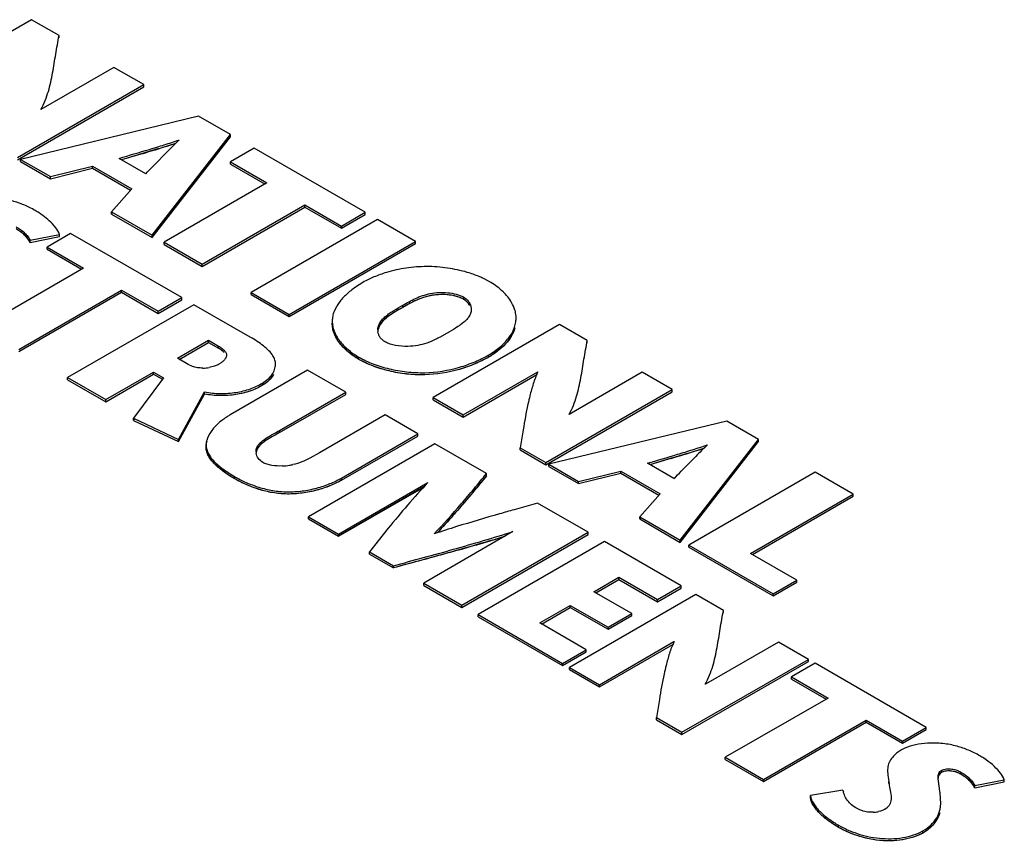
# Model space of a CAD drawing. Header units: inches. Extents: x 0 to 34, y 0 to 22.
# Tile 122 of 124: x 26.307 to 27.15, y 17.113 to 17.817. Entities that reach past the tile are written whole.
import ezdxf

# ---------------------------------------------------------------- set-up
doc = ezdxf.new("R2010")
doc.units = ezdxf.units.IN
doc.header["$LTSCALE"] = 1.87
doc.header["$MEASUREMENT"] = 0
doc.layers.get('0').update_dxf_attribs({"linetype": 'CONTINUOUS'})

msp = doc.modelspace()

# ---------------------------------------------------------------- linework, layer by layer
at = {"color": 7, "linetype": 'CONTINUOUS'}
for p, q in [((26.31671, 17.81696), (26.20837, 17.7544)), ((26.34038, 17.80329), (26.31671, 17.81696)), ((26.34038, 17.80146), (26.34038, 17.80329)), ((26.38744, 17.77612), (26.32488, 17.74)), ((26.41313, 17.76129), (26.38744, 17.77612)), ((26.30479, 17.69873), (26.41313, 17.76129)), ((26.41313, 17.75945), (26.41313, 17.76129)), ((26.30479, 17.6969), (26.41313, 17.75945)), ((26.45987, 17.7343), (26.30742, 17.69721)), ((26.48725, 17.71849), (26.45987, 17.7343)), ((26.42008, 17.63217), (26.48725, 17.71849)), ((26.42008, 17.63033), (26.48725, 17.71666)), ((26.48725, 17.71666), (26.48725, 17.71849)), ((26.42605, 17.70646), (26.40915, 17.70139)), ((26.43329, 17.70402), (26.42091, 17.69138)), ((26.50753, 17.70678), (26.48725, 17.69507)), ((26.6027, 17.65184), (26.50753, 17.70678)), ((26.30742, 17.69538), (26.30742, 17.69721)), ((26.30742, 17.69721), (26.33294, 17.68248)), ((26.30742, 17.69538), (26.33294, 17.68064)), ((26.41467, 17.68498), (26.39193, 17.69811)), ((26.48725, 17.69323), (26.48725, 17.69507)), ((26.48725, 17.69507), (26.51851, 17.67702)), ((26.33294, 17.68248), (26.36918, 17.69141)), ((26.33294, 17.68064), (26.36918, 17.68957)), ((26.36918, 17.68957), (26.36918, 17.69141)), ((26.36918, 17.69141), (26.40276, 17.67202)), ((26.36918, 17.68957), (26.40169, 17.6708)), ((26.48725, 17.69323), (26.51692, 17.6761)), ((26.33294, 17.68064), (26.33294, 17.68248)), ((26.51851, 17.67702), (26.43045, 17.62618)), ((26.40276, 17.67202), (26.38541, 17.65218)), ((26.38541, 17.65035), (26.38541, 17.65218)), ((26.38541, 17.65218), (26.42008, 17.63217)), ((26.46309, 17.60733), (26.55115, 17.65817)), ((26.46309, 17.60549), (26.55115, 17.65634)), ((26.55115, 17.65634), (26.55115, 17.65817)), ((26.55115, 17.65817), (26.58241, 17.64012)), ((26.55115, 17.65634), (26.58241, 17.63829)), ((26.58241, 17.64012), (26.6027, 17.65184)), ((26.6027, 17.65), (26.6027, 17.65184)), ((26.38541, 17.65035), (26.42008, 17.63033)), ((26.61323, 17.64576), (26.50489, 17.5832)), ((26.58241, 17.63829), (26.6027, 17.65)), ((26.64588, 17.6269), (26.61323, 17.64576)), ((26.33663, 17.63986), (26.33456, 17.64218)), ((26.58241, 17.63829), (26.58241, 17.64012)), ((26.31551, 17.62791), (26.3409, 17.63291)), ((26.31551, 17.62607), (26.3409, 17.63108)), ((26.31551, 17.62607), (26.31551, 17.62791)), ((26.35033, 17.63371), (26.33008, 17.62202)), ((26.3409, 17.63108), (26.3409, 17.63291)), ((26.44551, 17.57876), (26.35033, 17.63371)), ((26.42008, 17.63033), (26.42008, 17.63217)), ((26.53754, 17.56434), (26.64588, 17.6269)), ((26.64588, 17.62506), (26.64588, 17.6269)), ((26.33008, 17.62018), (26.33008, 17.62202)), ((26.33008, 17.62202), (26.36133, 17.60397)), ((26.33008, 17.62018), (26.35973, 17.60306)), ((26.43045, 17.62434), (26.43045, 17.62618)), ((26.43045, 17.62618), (26.46309, 17.60733)), ((26.43045, 17.62434), (26.46309, 17.60549)), ((26.53754, 17.56251), (26.64588, 17.62506)), ((26.36133, 17.60397), (26.27325, 17.55312)), ((26.46309, 17.60549), (26.46309, 17.60733)), ((26.70947, 17.59231), (26.70344, 17.59543)), ((26.30592, 17.53426), (26.394, 17.58511)), ((26.394, 17.58327), (26.394, 17.58511)), ((26.394, 17.58511), (26.42526, 17.56706)), ((26.60086, 17.59178), (26.59434, 17.58763)), ((26.30592, 17.53242), (26.394, 17.58327)), ((26.394, 17.58327), (26.42526, 17.56522)), ((26.42526, 17.56706), (26.44551, 17.57876)), ((26.42526, 17.56522), (26.44551, 17.57692)), ((26.44551, 17.57692), (26.44551, 17.57876)), ((26.50489, 17.58136), (26.50489, 17.5832)), ((26.50489, 17.5832), (26.53754, 17.56434)), ((26.50489, 17.58136), (26.53754, 17.56251)), ((26.68688, 17.57743), (26.68456, 17.57858)), ((26.68688, 17.57743), (26.68688, 17.57927)), ((26.68886, 17.5761), (26.68688, 17.57743)), ((26.45603, 17.57268), (26.3477, 17.51014)), ((26.50431, 17.54481), (26.45603, 17.57268)), ((26.63489, 17.57029), (26.63489, 17.57213)), ((26.42526, 17.56522), (26.42526, 17.56706)), ((26.53754, 17.56251), (26.53754, 17.56434)), ((26.73206, 17.55943), (26.73206, 17.56127)), ((26.57449, 17.55859), (26.57449, 17.55675)), ((26.76937, 17.5556), (26.66103, 17.49304)), ((26.68725, 17.55763), (26.68452, 17.5555)), ((26.79304, 17.54193), (26.76937, 17.5556)), ((26.4418, 17.52676), (26.46843, 17.54213)), ((26.46843, 17.5403), (26.46843, 17.54213)), ((26.46843, 17.54213), (26.47711, 17.53712)), ((26.6745, 17.54926), (26.66693, 17.54496)), ((26.79304, 17.5401), (26.79304, 17.54193)), ((26.44339, 17.52584), (26.46843, 17.5403)), ((26.46843, 17.5403), (26.47711, 17.53529)), ((26.47711, 17.53529), (26.47711, 17.53712)), ((26.47894, 17.53414), (26.47711, 17.53529)), ((26.48184, 17.53179), (26.47894, 17.53414)), ((26.45109, 17.52139), (26.4418, 17.52676)), ((26.59743, 17.52579), (26.59743, 17.52762)), ((26.70856, 17.52775), (26.70856, 17.52959)), ((26.45475, 17.51971), (26.45109, 17.52139)), ((26.47356, 17.51991), (26.46893, 17.51881)), ((26.47934, 17.52284), (26.47739, 17.52157)), ((26.52589, 17.51972), (26.52589, 17.52155)), ((26.3477, 17.5083), (26.3477, 17.51014)), ((26.3477, 17.51014), (26.38035, 17.49128)), ((26.3477, 17.5083), (26.38035, 17.48944)), ((26.38035, 17.49128), (26.42137, 17.51496)), ((26.38035, 17.48944), (26.42137, 17.51312)), ((26.42989, 17.51004), (26.40419, 17.47537)), ((26.42137, 17.51312), (26.42137, 17.51496)), ((26.42137, 17.51496), (26.42989, 17.51004)), ((26.42137, 17.51312), (26.42893, 17.50876)), ((26.55337, 17.51648), (26.48713, 17.47824)), ((26.58602, 17.49763), (26.55337, 17.51648)), ((26.68673, 17.47821), (26.75063, 17.5151)), ((26.68673, 17.47637), (26.74975, 17.51276)), ((26.84011, 17.51476), (26.77755, 17.47864)), ((26.86579, 17.49993), (26.84011, 17.51476)), ((26.51468, 17.50357), (26.51468, 17.50541)), ((26.75745, 17.43737), (26.86579, 17.49993)), ((26.86579, 17.49809), (26.86579, 17.49993)), ((26.38035, 17.48944), (26.38035, 17.49128)), ((26.44273, 17.45724), (26.46518, 17.49789)), ((26.44273, 17.4554), (26.46518, 17.49605)), ((26.46518, 17.49605), (26.46518, 17.49789)), ((26.52938, 17.46492), (26.58602, 17.49763)), ((26.52938, 17.46309), (26.58602, 17.49579)), ((26.58602, 17.49579), (26.58602, 17.49763)), ((26.66103, 17.49121), (26.66103, 17.49304)), ((26.66103, 17.49304), (26.68673, 17.47821)), ((26.66103, 17.49121), (26.68673, 17.47637)), ((26.75745, 17.43554), (26.86579, 17.49809)), ((26.40419, 17.47354), (26.40419, 17.47537)), ((26.40419, 17.47537), (26.44273, 17.45724)), ((26.61977, 17.47814), (26.56361, 17.44571)), ((26.64793, 17.46189), (26.61977, 17.47814)), ((26.68673, 17.47637), (26.68673, 17.47821)), ((26.40419, 17.47354), (26.44273, 17.4554)), ((26.91253, 17.47294), (26.76008, 17.43585)), ((26.93992, 17.45713), (26.91253, 17.47294)), ((26.52938, 17.46309), (26.52938, 17.46492)), ((26.58247, 17.42409), (26.64793, 17.46189)), ((26.58247, 17.42225), (26.64793, 17.46005)), ((26.64793, 17.46005), (26.64793, 17.46189)), ((26.73813, 17.46551), (26.73562, 17.44997)), ((26.44273, 17.4554), (26.44273, 17.45724)), ((26.46644, 17.45245), (26.46644, 17.45062)), ((26.66247, 17.45349), (26.55414, 17.39094)), ((26.70674, 17.42793), (26.66247, 17.45349)), ((26.73562, 17.44814), (26.73562, 17.44997)), ((26.73562, 17.44997), (26.75745, 17.43737)), ((26.87274, 17.37081), (26.93992, 17.45713)), ((26.87274, 17.36897), (26.93992, 17.45529)), ((26.93992, 17.45529), (26.93992, 17.45713)), ((26.56361, 17.44571), (26.55522, 17.44103)), ((26.73562, 17.44814), (26.75745, 17.43554)), ((26.87871, 17.4451), (26.86181, 17.44003)), ((26.88595, 17.44265), (26.87357, 17.43001)), ((26.75745, 17.43554), (26.75745, 17.43737)), ((26.76008, 17.43402), (26.76008, 17.43585)), ((26.76008, 17.43585), (26.7856, 17.42112)), ((26.76008, 17.43402), (26.7856, 17.41928)), ((26.86734, 17.42361), (26.84458, 17.43675)), ((26.491, 17.42342), (26.491, 17.42525)), ((26.58247, 17.42225), (26.58247, 17.42409)), ((26.70674, 17.42609), (26.70188, 17.42016)), ((26.70674, 17.42609), (26.70674, 17.42793)), ((26.7856, 17.42112), (26.82184, 17.43005)), ((26.7856, 17.41928), (26.82184, 17.42821)), ((26.82184, 17.42821), (26.82184, 17.43005)), ((26.82184, 17.43005), (26.85542, 17.41066)), ((26.82184, 17.42821), (26.85435, 17.40944)), ((26.98836, 17.42916), (26.88002, 17.3666)), ((27.021, 17.41031), (26.98836, 17.42916)), ((26.57983, 17.3761), (26.65641, 17.42027)), ((26.57983, 17.37427), (26.65288, 17.41639)), ((26.7856, 17.41928), (26.7856, 17.42112)), ((26.85542, 17.41066), (26.83807, 17.39082)), ((26.93294, 17.35947), (27.021, 17.41031)), ((26.93453, 17.35855), (27.021, 17.40847)), ((27.021, 17.40847), (27.021, 17.41031)), ((26.74039, 17.39978), (26.73031, 17.39693)), ((26.75054, 17.40264), (26.74039, 17.39978)), ((26.79387, 17.37762), (26.75054, 17.40264)), ((26.55414, 17.3891), (26.55414, 17.39094)), ((26.55414, 17.39094), (26.57983, 17.3761)), ((26.83807, 17.38899), (26.83807, 17.39082)), ((26.83807, 17.39082), (26.87274, 17.37081)), ((26.55414, 17.3891), (26.57983, 17.37427)), ((26.83807, 17.38899), (26.87274, 17.36897)), ((26.57983, 17.37427), (26.57983, 17.3761)), ((26.62249, 17.38106), (26.6063, 17.36082)), ((26.72936, 17.37815), (26.65287, 17.33393)), ((26.68554, 17.31507), (26.79387, 17.37762)), ((26.68554, 17.31323), (26.79387, 17.37578)), ((26.79387, 17.37578), (26.79387, 17.37762)), ((26.8078, 17.36958), (26.69947, 17.30703)), ((26.87357, 17.3316), (26.8078, 17.36958)), ((26.87274, 17.36897), (26.87274, 17.37081)), ((26.88002, 17.36477), (26.88002, 17.3666)), ((26.88002, 17.3666), (26.95228, 17.32488)), ((26.88002, 17.36477), (26.95228, 17.32304)), ((26.6063, 17.35898), (26.6063, 17.36082)), ((26.6063, 17.36082), (26.62688, 17.34894)), ((26.6063, 17.35898), (26.62688, 17.3471)), ((26.97256, 17.33659), (26.93294, 17.35947)), ((26.62688, 17.3471), (26.62688, 17.34894)), ((26.65287, 17.3321), (26.65287, 17.33393)), ((26.65287, 17.33393), (26.68554, 17.31507)), ((26.65287, 17.3321), (26.68554, 17.31323)), ((26.79882, 17.3267), (26.82019, 17.33903)), ((26.80041, 17.32578), (26.82019, 17.3372)), ((26.82019, 17.3372), (26.82019, 17.33903)), ((26.82019, 17.33903), (26.85332, 17.3199)), ((26.82019, 17.3372), (26.85332, 17.31807)), ((26.85332, 17.3199), (26.87357, 17.3316)), ((26.87357, 17.32976), (26.87357, 17.3316)), ((26.95228, 17.32488), (26.97256, 17.33659)), ((26.95228, 17.32304), (26.97256, 17.33476)), ((26.97256, 17.33476), (26.97256, 17.33659)), ((26.8861, 17.32437), (26.77777, 17.26182)), ((26.83117, 17.30802), (26.79882, 17.3267)), ((26.85332, 17.31807), (26.87357, 17.32976)), ((26.90977, 17.3107), (26.8861, 17.32437)), ((26.95228, 17.32304), (26.95228, 17.32488)), ((26.68554, 17.31323), (26.68554, 17.31507)), ((26.75238, 17.29988), (26.77853, 17.31499)), ((26.77853, 17.31315), (26.77853, 17.31499)), ((26.77853, 17.31499), (26.81089, 17.2963)), ((26.85332, 17.31807), (26.85332, 17.3199)), ((26.69947, 17.30519), (26.69947, 17.30703)), ((26.69947, 17.30703), (26.77189, 17.26521)), ((26.75397, 17.29897), (26.77853, 17.31315)), ((26.77853, 17.31315), (26.81089, 17.29447)), ((26.81089, 17.2963), (26.83117, 17.30802)), ((26.81089, 17.29447), (26.83117, 17.30618)), ((26.83117, 17.30618), (26.83117, 17.30802)), ((26.90977, 17.30886), (26.90977, 17.3107)), ((26.69947, 17.30519), (26.77189, 17.26338)), ((26.79216, 17.27692), (26.75238, 17.29988)), ((26.81089, 17.29447), (26.81089, 17.2963)), ((26.80347, 17.24698), (26.86735, 17.28387)), ((26.80347, 17.24514), (26.86647, 17.28152)), ((26.95684, 17.28352), (26.89428, 17.2474)), ((26.98252, 17.2687), (26.95684, 17.28352)), ((26.77189, 17.26521), (26.79216, 17.27692)), ((26.77189, 17.26338), (26.79216, 17.27508)), ((26.79216, 17.27508), (26.79216, 17.27692)), ((26.77189, 17.26338), (26.77189, 17.26521)), ((26.87419, 17.20615), (26.98252, 17.2687)), ((26.87419, 17.20431), (26.98252, 17.26686)), ((26.98839, 17.26531), (26.96813, 17.25361)), ((26.98252, 17.26686), (26.98252, 17.2687)), ((27.08358, 17.21034), (26.98839, 17.26531)), ((26.77777, 17.25998), (26.77777, 17.26182)), ((26.77777, 17.26182), (26.80347, 17.24698)), ((26.77777, 17.25998), (26.80347, 17.24514)), ((26.80347, 17.24514), (26.80347, 17.24698)), ((26.96813, 17.25177), (26.96813, 17.25361)), ((26.96813, 17.25361), (26.99939, 17.23556)), ((26.96813, 17.25177), (26.9978, 17.23464)), ((26.85485, 17.23429), (26.85236, 17.21875)), ((26.99939, 17.23556), (26.91132, 17.18471)), ((26.85236, 17.21691), (26.85236, 17.21875)), ((26.85236, 17.21875), (26.87419, 17.20615)), ((26.85236, 17.21691), (26.87419, 17.20431)), ((26.94399, 17.16584), (27.03206, 17.2167)), ((26.94399, 17.16401), (27.03206, 17.21486)), ((27.03206, 17.21486), (27.03206, 17.2167)), ((27.03206, 17.2167), (27.06333, 17.19865)), ((27.03206, 17.21486), (27.06333, 17.19681)), ((26.87419, 17.20431), (26.87419, 17.20615)), ((27.06333, 17.19865), (27.08358, 17.21034)), ((27.06333, 17.19681), (27.08358, 17.20851)), ((27.08358, 17.20851), (27.08358, 17.21034)), ((27.06333, 17.19681), (27.06333, 17.19865)), ((27.06237, 17.19114), (27.05887, 17.18881)), ((27.06518, 17.19256), (27.06237, 17.19114)), ((26.91132, 17.18287), (26.91132, 17.18471)), ((26.91132, 17.18471), (26.94399, 17.16584)), ((26.91132, 17.18287), (26.94399, 17.16401)), ((27.05044, 17.17345), (27.05044, 17.17161)), ((27.0969, 17.17187), (27.0969, 17.17371)), ((27.11314, 17.17017), (27.11314, 17.17201)), ((26.94399, 17.16401), (26.94399, 17.16584)), ((27.0514, 17.16223), (27.0514, 17.16407)), ((27.09369, 17.16621), (27.09364, 17.16757)), ((27.09483, 17.15795), (27.09369, 17.16621)), ((27.12504, 17.16049), (27.15043, 17.1655)), ((27.12504, 17.15865), (27.15043, 17.16366)), ((27.15043, 17.16366), (27.15043, 17.1655)), ((27.01208, 17.15657), (26.98423, 17.15192)), ((27.09528, 17.15506), (27.09483, 17.15795)), ((27.12504, 17.15865), (27.12504, 17.16049)), ((26.98423, 17.15008), (26.98423, 17.15192)), ((27.09579, 17.15039), (27.09549, 17.15355)), ((27.09596, 17.14603), (27.09589, 17.14857)), ((27.09596, 17.1442), (27.09596, 17.14603)), ((27.02706, 17.13952), (27.02308, 17.14146)), ((27.04442, 17.13864), (27.04243, 17.13814)), ((27.04943, 17.14108), (27.04799, 17.14012)), ((27.00837, 17.12469), (27.00837, 17.12653)), ((27.08063, 17.11978), (27.08063, 17.12162))]:
    msp.add_line(p, q, dxfattribs=at)
at = {"color": 40, "linetype": 'CONTINUOUS'}
for p, q in [((26.41239, 17.70235), (26.39402, 17.6969)), ((26.38541, 17.65035), (26.38632, 17.65139)), ((26.68688, 17.57743), (26.68415, 17.57874)), ((26.75018, 17.51301), (26.74975, 17.51276)), ((26.40419, 17.47354), (26.40507, 17.47472)), ((26.86506, 17.44099), (26.84668, 17.43554)), ((26.70674, 17.42609), (26.70173, 17.41998)), ((26.65298, 17.4165), (26.57983, 17.37427)), ((26.83807, 17.38899), (26.83898, 17.39003)), ((26.86691, 17.28178), (26.86647, 17.28152))]:
    msp.add_line(p, q, dxfattribs=at)
for centre, radius, start, end in [((26.19171, 18.46655), 0.79539, 286.72227, 288.22166), ((25.92932, 19.33564), 1.70323, 286.47645, 286.76354), ((26.32247, 17.62378), 0.01982, 21.6081, 23.83465), ((26.50615, 17.52251), 0.02037, 322.15798, 327.24345), ((26.64274, 18.20992), 0.8004, 286.73699, 288.22693), ((26.39253, 19.03796), 1.66542, 286.48286, 286.77645), ((26.207, 17.80964), 0.62951, 316.59373, 318.96593), ((26.23664, 18.94158), 1.64095, 286.78741, 287.22821), ((27.13201, 17.15636), 0.01982, 21.6081, 23.83473)]:
    msp.add_arc(centre, radius, start, end, dxfattribs=at)
at = {"color": 7, "linetype": 'CONTINUOUS'}
for centre, radius, start, end in [((26.19886, 18.44431), 0.77203, 287.11458, 288.23423), ((26.90391, 17.23391), 0.66519, 133.82562, 135.03117), ((27.3297, 14.5698), 3.26409, 106.38104, 106.65804), ((24.71265, 19.34932), 2.38053, 315.6413, 315.85637), ((26.27871, 17.58252), 0.082, 67.32518, 74.6751), ((26.27826, 17.58138), 0.08323, 60.00584, 67.33909), ((26.28425, 17.59178), 0.07122, 56.66361, 60.00014), ((26.67609, 17.5345), 0.06675, 59.11881, 59.99951), ((26.62464, 17.55101), 0.01107, 179.99358, 187.64494), ((26.46328, 17.55372), 0.03536, 270.73172, 279.19182), ((26.649, 18.19044), 0.77994, 287.12902, 288.23738), ((27.35455, 16.97464), 0.66229, 133.82476, 135.03598), ((26.51839, 17.4467), 0.00919, 180.01608, 187.44206), ((26.52988, 17.48506), 0.05064, 272.15243, 279.04123), ((26.53005, 17.48386), 0.04943, 279.06231, 282.56879), ((27.91537, 13.85673), 3.73497, 106.38445, 106.6265), ((24.92502, 19.31849), 2.71352, 315.70844, 315.89702), ((27.14347, 16.96561), 0.66622, 136.96805, 139.22089), ((27.29258, 16.83624), 0.86363, 139.18252, 140.88669), ((27.06346, 16.15675), 1.28393, 107.32544, 108.22843), ((26.23632, 18.94262), 1.64203, 286.65317, 287.22438), ((26.20019, 19.0639), 1.76858, 285.88846, 286.64837), ((27.08825, 17.11511), 0.082, 67.32547, 74.67544), ((27.08779, 17.11396), 0.08323, 60.00585, 67.33941), ((27.09378, 17.12436), 0.07123, 56.66385, 60.00015), ((27.0731, 17.17346), 0.02266, 177.80343, 180.01914), ((27.10971, 17.17095), 0.05872, 186.73177, 188.5652), ((27.03773, 17.16239), 0.02631, 192.79367, 196.66324), ((27.016, 17.14357), 0.08011, 7.15839, 8.25051), ((26.97399, 17.1428), 0.12203, 2.70759, 3.5667), ((27.03688, 17.1651), 0.02753, 272.17449, 281.63507)]:
    msp.add_arc(centre, radius, start, end, dxfattribs=at)
for points, knots in [([(26.32481, 17.74002), (26.32617, 17.74251), (26.32857, 17.74759), (26.33222, 17.75803), (26.33509, 17.77136), (26.33747, 17.78739), (26.33945, 17.79799), (26.34038, 17.80329)], [0, 0, 0, 0, 0.130145, 0.256855, 0.505937, 0.753345, 1, 1, 1, 1]), ([(26.39193, 17.69811), (26.40053, 17.70071), (26.41346, 17.70445), (26.43058, 17.70967), (26.43906, 17.71242), (26.44327, 17.71382)], [0, 0, 0, 0, 0.501988, 0.751986, 1, 1, 1, 1]), ([(26.33456, 17.64218), (26.33293, 17.64387), (26.32934, 17.64708), (26.32545, 17.64993), (26.32339, 17.65129)], [0, 0, 0, 0, 0.487582, 1, 1, 1, 1]), ([(26.30359, 17.63943), (26.30494, 17.63866), (26.30749, 17.63703), (26.3109, 17.63427), (26.31367, 17.63128), (26.31503, 17.62904), (26.31551, 17.62791)], [0, 0, 0, 0, 0.276845, 0.538782, 0.780378, 1, 1, 1, 1]), ([(26.31551, 17.62607), (26.31503, 17.6272), (26.31367, 17.62944), (26.3109, 17.63243), (26.30749, 17.63519), (26.30494, 17.63682), (26.30359, 17.6376)], [0, 0, 0, 0, 0.219622, 0.461218, 0.723155, 1, 1, 1, 1]), ([(26.3409, 17.63291), (26.34066, 17.63352), (26.33953, 17.636), (26.33795, 17.63826), (26.33663, 17.63986)], [0, 0, 0, 0, 0.239261, 1, 1, 1, 1]), ([(26.69015, 17.60039), (26.68464, 17.60203), (26.67316, 17.6045), (26.65551, 17.60581), (26.63788, 17.60443), (26.62645, 17.6019), (26.62097, 17.60026)], [0, 0, 0, 0, 0.246013, 0.500854, 0.75498, 1, 1, 1, 1]), ([(26.62097, 17.60026), (26.61734, 17.59917), (26.61046, 17.59673), (26.60389, 17.59353), (26.60086, 17.59178)], [0, 0, 0, 0, 0.51932, 1, 1, 1, 1]), ([(26.70344, 17.59543), (26.70241, 17.59591), (26.69807, 17.59781), (26.69359, 17.59937), (26.69015, 17.60039)], [0, 0, 0, 0, 0.241149, 1, 1, 1, 1]), ([(26.59434, 17.58763), (26.59165, 17.58575), (26.58667, 17.58179), (26.58234, 17.57711), (26.58053, 17.57467)], [0, 0, 0, 0, 0.519307, 1, 1, 1, 1]), ([(26.73109, 17.56794), (26.73043, 17.57024), (26.72784, 17.57611), (26.72091, 17.58452), (26.71414, 17.58953), (26.71036, 17.59179)], [0, 0, 0, 0, 0.223077, 0.589959, 1, 1, 1, 1]), ([(26.63489, 17.57213), (26.63847, 17.57419), (26.64397, 17.57732), (26.65196, 17.58058), (26.66114, 17.58309), (26.67106, 17.58352), (26.68059, 17.58196), (26.685, 17.58036), (26.68688, 17.57927)], [0, 0, 0, 0, 0.226298, 0.346067, 0.471805, 0.746087, 0.881077, 1, 1, 1, 1]), ([(26.68456, 17.57858), (26.68255, 17.57942), (26.6781, 17.58065), (26.67113, 17.58143), (26.66401, 17.58131), (26.65721, 17.58024), (26.65097, 17.57837), (26.64347, 17.5752), (26.63828, 17.57224), (26.63489, 17.57029)], [0, 0, 0, 0, 0.125539, 0.262916, 0.401969, 0.533386, 0.657099, 0.775503, 1, 1, 1, 1]), ([(26.68688, 17.57927), (26.68795, 17.57865), (26.68987, 17.57725), (26.69205, 17.57461), (26.69334, 17.57171), (26.69363, 17.56968), (26.69363, 17.56869)], [0, 0, 0, 0, 0.282648, 0.537218, 0.773512, 1, 1, 1, 1]), ([(26.58053, 17.57467), (26.57873, 17.57225), (26.57644, 17.56836), (26.57477, 17.56277), (26.57449, 17.55997), (26.57449, 17.55859)], [0, 0, 0, 0, 0.519387, 0.762542, 1, 1, 1, 1]), ([(26.61357, 17.55101), (26.61357, 17.5521), (26.6139, 17.55433), (26.61535, 17.55746), (26.61759, 17.5603), (26.62042, 17.56293), (26.6237, 17.56538), (26.62854, 17.5685), (26.63235, 17.57066), (26.63489, 17.57213)], [0, 0, 0, 0, 0.104862, 0.212214, 0.326285, 0.449333, 0.580809, 0.718532, 1, 1, 1, 1]), ([(26.63489, 17.57029), (26.63242, 17.56886), (26.62756, 17.5661), (26.62182, 17.56231), (26.61796, 17.55885), (26.61569, 17.55612), (26.61413, 17.55314), (26.61367, 17.55099), (26.6136, 17.54992)], [0, 0, 0, 0, 0.280183, 0.549062, 0.672694, 0.787582, 0.895344, 1, 1, 1, 1]), ([(26.69363, 17.56869), (26.69363, 17.56752), (26.69323, 17.56513), (26.69207, 17.56301), (26.69138, 17.56201)], [0, 0, 0, 0, 0.490565, 1, 1, 1, 1]), ([(26.73206, 17.56127), (26.73206, 17.56183), (26.73197, 17.56408), (26.73156, 17.56631), (26.73109, 17.56794)], [0, 0, 0, 0, 0.247859, 1, 1, 1, 1]), ([(26.69138, 17.56201), (26.6911, 17.56162), (26.68988, 17.56002), (26.68842, 17.55862), (26.68725, 17.55763)], [0, 0, 0, 0, 0.237802, 1, 1, 1, 1]), ([(26.70856, 17.52959), (26.71195, 17.53155), (26.71815, 17.53582), (26.7257, 17.54351), (26.73, 17.55078), (26.73176, 17.55678), (26.73206, 17.55979), (26.73206, 17.56127)], [0, 0, 0, 0, 0.285129, 0.545803, 0.781429, 0.892031, 1, 1, 1, 1]), ([(26.57449, 17.55859), (26.57449, 17.55715), (26.57479, 17.55423), (26.57652, 17.54838), (26.58071, 17.54127), (26.58808, 17.53372), (26.59413, 17.52953), (26.59743, 17.52762)], [0, 0, 0, 0, 0.107174, 0.217538, 0.453673, 0.715026, 1, 1, 1, 1]), ([(26.59743, 17.52579), (26.59413, 17.52769), (26.58808, 17.53188), (26.58071, 17.53943), (26.57652, 17.54654), (26.57479, 17.5524), (26.57449, 17.55531), (26.57449, 17.55675)], [0, 0, 0, 0, 0.284974, 0.546327, 0.782462, 0.892826, 1, 1, 1, 1]), ([(26.68452, 17.5555), (26.68373, 17.55494), (26.68048, 17.55272), (26.67707, 17.55075), (26.6745, 17.54926)], [0, 0, 0, 0, 0.245076, 1, 1, 1, 1]), ([(26.73107, 17.55273), (26.7296, 17.54769), (26.72493, 17.54048), (26.71648, 17.5328), (26.71133, 17.52935), (26.70856, 17.52775)], [0, 0, 0, 0, 0.459772, 0.720478, 1, 1, 1, 1]), ([(26.52371, 17.52877), (26.52273, 17.53038), (26.5202, 17.53348), (26.51553, 17.53755), (26.51013, 17.54134), (26.50628, 17.54367), (26.50431, 17.54481)], [0, 0, 0, 0, 0.222252, 0.468156, 0.730952, 1, 1, 1, 1]), ([(26.62003, 17.54067), (26.61912, 17.5412), (26.61746, 17.54238), (26.61551, 17.54456), (26.61422, 17.54697), (26.61378, 17.54868), (26.61367, 17.54953)], [0, 0, 0, 0, 0.280771, 0.535097, 0.772244, 1, 1, 1, 1]), ([(26.66693, 17.54496), (26.66604, 17.54448), (26.66233, 17.54253), (26.65848, 17.54084), (26.65548, 17.53982)], [0, 0, 0, 0, 0.243553, 1, 1, 1, 1]), ([(26.77749, 17.47865), (26.77885, 17.48114), (26.78125, 17.48622), (26.78489, 17.49666), (26.78775, 17.50999), (26.79013, 17.52603), (26.79211, 17.53663), (26.79304, 17.54193)], [0, 0, 0, 0, 0.130144, 0.256851, 0.50593, 0.753339, 1, 1, 1, 1]), ([(26.47711, 17.53712), (26.47798, 17.53662), (26.47965, 17.53556), (26.48151, 17.53403), (26.4827, 17.53268), (26.48337, 17.53166), (26.48381, 17.5306), (26.48391, 17.52987), (26.48391, 17.52951)], [0, 0, 0, 0, 0.2862, 0.555489, 0.678634, 0.79274, 0.898719, 1, 1, 1, 1]), ([(26.63929, 17.53696), (26.63577, 17.53688), (26.63059, 17.53719), (26.62416, 17.53874), (26.6213, 17.53994), (26.62003, 17.54067)], [0, 0, 0, 0, 0.532996, 0.778989, 1, 1, 1, 1]), ([(26.65548, 17.53982), (26.65299, 17.53897), (26.64765, 17.53756), (26.64216, 17.53703), (26.63929, 17.53696)], [0, 0, 0, 0, 0.478901, 1, 1, 1, 1]), ([(26.48218, 17.52546), (26.48198, 17.52522), (26.48112, 17.52426), (26.48013, 17.52342), (26.47934, 17.52284)], [0, 0, 0, 0, 0.238422, 1, 1, 1, 1]), ([(26.48391, 17.52951), (26.48391, 17.52881), (26.48352, 17.52732), (26.48268, 17.52607), (26.48218, 17.52546)], [0, 0, 0, 0, 0.469768, 1, 1, 1, 1]), ([(26.52589, 17.52155), (26.52589, 17.52279), (26.52549, 17.52535), (26.52438, 17.52766), (26.52371, 17.52877)], [0, 0, 0, 0, 0.488858, 1, 1, 1, 1]), ([(26.59743, 17.52762), (26.60124, 17.52542), (26.60967, 17.52155), (26.6234, 17.51737), (26.63829, 17.51477), (26.65862, 17.51381), (26.67855, 17.51706), (26.69661, 17.52341), (26.70479, 17.52741), (26.70856, 17.52959)], [0, 0, 0, 0, 0.113992, 0.239128, 0.370846, 0.504626, 0.764909, 0.887149, 1, 1, 1, 1]), ([(26.70856, 17.52775), (26.70479, 17.52558), (26.69661, 17.52157), (26.67855, 17.51522), (26.65862, 17.51197), (26.63829, 17.51293), (26.6234, 17.51553), (26.60967, 17.51971), (26.60124, 17.52358), (26.59743, 17.52579)], [0, 0, 0, 0, 0.112851, 0.235091, 0.495374, 0.629154, 0.760872, 0.886008, 1, 1, 1, 1]), ([(26.46374, 17.51836), (26.46216, 17.51834), (26.45911, 17.51851), (26.45613, 17.51923), (26.45475, 17.51971)], [0, 0, 0, 0, 0.519107, 1, 1, 1, 1]), ([(26.47739, 17.52157), (26.47711, 17.52141), (26.47588, 17.52075), (26.47457, 17.52024), (26.47356, 17.51991)], [0, 0, 0, 0, 0.234568, 1, 1, 1, 1]), ([(26.51468, 17.50541), (26.51636, 17.50638), (26.51941, 17.50855), (26.52301, 17.51254), (26.52532, 17.51692), (26.52589, 17.52005), (26.52589, 17.52155)], [0, 0, 0, 0, 0.284456, 0.543685, 0.780218, 1, 1, 1, 1]), ([(26.52407, 17.51283), (26.52309, 17.51098), (26.52032, 17.50741), (26.51671, 17.50474), (26.51468, 17.50357)], [0, 0, 0, 0, 0.47157, 1, 1, 1, 1]), ([(26.75068, 17.5151), (26.74914, 17.51181), (26.74724, 17.50672), (26.74522, 17.49983), (26.74431, 17.49639), (26.74388, 17.49468)], [0, 0, 0, 0, 0.504867, 0.753157, 1, 1, 1, 1]), ([(26.46518, 17.49789), (26.46953, 17.49704), (26.47853, 17.49623), (26.49178, 17.49711), (26.50411, 17.5), (26.5114, 17.50352), (26.51468, 17.50541)], [0, 0, 0, 0, 0.260675, 0.527748, 0.777728, 1, 1, 1, 1]), ([(26.51468, 17.50357), (26.5114, 17.50168), (26.50411, 17.49816), (26.49178, 17.49527), (26.47853, 17.4944), (26.46953, 17.4952), (26.46518, 17.49605)], [0, 0, 0, 0, 0.222272, 0.472252, 0.739325, 1, 1, 1, 1]), ([(26.74388, 17.49468), (26.74327, 17.49226), (26.74102, 17.48261), (26.73933, 17.47283), (26.73813, 17.46551)], [0, 0, 0, 0, 0.251202, 1, 1, 1, 1]), ([(26.48713, 17.47824), (26.48622, 17.47772), (26.48273, 17.47559), (26.47943, 17.47315), (26.47715, 17.47113)], [0, 0, 0, 0, 0.255549, 1, 1, 1, 1]), ([(26.47715, 17.47113), (26.47473, 17.469), (26.47054, 17.46459), (26.46766, 17.45911), (26.46695, 17.45638)], [0, 0, 0, 0, 0.533505, 1, 1, 1, 1]), ([(26.5092, 17.4467), (26.5092, 17.44766), (26.50951, 17.44963), (26.51096, 17.45234), (26.51315, 17.45476), (26.51589, 17.45698), (26.51904, 17.45907), (26.52357, 17.46172), (26.52708, 17.46359), (26.52938, 17.46492)], [0, 0, 0, 0, 0.101562, 0.20637, 0.320201, 0.444879, 0.578859, 0.718849, 1, 1, 1, 1]), ([(26.52938, 17.46309), (26.52717, 17.46181), (26.52271, 17.45941), (26.51734, 17.45624), (26.51362, 17.45334), (26.51139, 17.45105), (26.50981, 17.44851), (26.50933, 17.44664), (26.50924, 17.44571)], [0, 0, 0, 0, 0.27906, 0.552339, 0.677839, 0.793042, 0.898828, 1, 1, 1, 1]), ([(26.46695, 17.45638), (26.46687, 17.45605), (26.46658, 17.45476), (26.46644, 17.45344), (26.46644, 17.45245)], [0, 0, 0, 0, 0.254019, 1, 1, 1, 1]), ([(26.46644, 17.45245), (26.46644, 17.45117), (26.46682, 17.44853), (26.46842, 17.44474), (26.47085, 17.4411), (26.47516, 17.43629), (26.48189, 17.43083), (26.48786, 17.42707), (26.491, 17.42525)], [0, 0, 0, 0, 0.101124, 0.207084, 0.321316, 0.444675, 0.714293, 1, 1, 1, 1]), ([(26.491, 17.42342), (26.48786, 17.42523), (26.48189, 17.429), (26.47516, 17.43445), (26.47085, 17.43926), (26.46842, 17.4429), (26.46682, 17.44669), (26.46644, 17.44933), (26.46644, 17.45062)], [0, 0, 0, 0, 0.285708, 0.555326, 0.678685, 0.792916, 0.898876, 1, 1, 1, 1]), ([(26.84458, 17.43675), (26.85319, 17.43935), (26.86612, 17.44309), (26.88324, 17.44831), (26.89172, 17.45106), (26.89593, 17.45246)], [0, 0, 0, 0, 0.502027, 0.751998, 1, 1, 1, 1]), ([(26.51515, 17.4374), (26.51356, 17.43832), (26.51085, 17.44062), (26.50948, 17.44394), (26.50928, 17.44551)], [0, 0, 0, 0, 0.536111, 1, 1, 1, 1]), ([(26.55522, 17.44103), (26.553, 17.43989), (26.54833, 17.43772), (26.54339, 17.43619), (26.54081, 17.43561)], [0, 0, 0, 0, 0.485213, 1, 1, 1, 1]), ([(26.53178, 17.43445), (26.52875, 17.43433), (26.52428, 17.43452), (26.51872, 17.43576), (26.51624, 17.43678), (26.51515, 17.4374)], [0, 0, 0, 0, 0.533511, 0.779443, 1, 1, 1, 1]), ([(26.491, 17.42525), (26.49413, 17.42344), (26.50086, 17.42005), (26.51173, 17.41596), (26.52359, 17.41309), (26.5361, 17.41191), (26.54876, 17.41277), (26.56102, 17.41522), (26.57233, 17.41895), (26.57929, 17.42226), (26.58247, 17.42409)], [0, 0, 0, 0, 0.113356, 0.235524, 0.363296, 0.494503, 0.627653, 0.759412, 0.885199, 1, 1, 1, 1]), ([(26.66182, 17.37626), (26.6698, 17.38457), (26.68131, 17.39736), (26.69602, 17.41481), (26.70317, 17.42357), (26.70674, 17.42793)], [0, 0, 0, 0, 0.504814, 0.753185, 1, 1, 1, 1]), ([(26.58247, 17.42225), (26.57929, 17.42042), (26.57233, 17.41712), (26.56102, 17.41339), (26.54876, 17.41093), (26.5361, 17.41007), (26.52359, 17.41125), (26.51173, 17.41413), (26.50086, 17.41821), (26.49413, 17.42161), (26.491, 17.42342)], [0, 0, 0, 0, 0.114801, 0.240588, 0.372347, 0.505497, 0.636704, 0.764476, 0.886644, 1, 1, 1, 1]), ([(26.70188, 17.42016), (26.70029, 17.41822), (26.69388, 17.41042), (26.68736, 17.4027), (26.68239, 17.39698)], [0, 0, 0, 0, 0.248773, 1, 1, 1, 1]), ([(26.68239, 17.39698), (26.68092, 17.3953), (26.67501, 17.38856), (26.66896, 17.38194), (26.66432, 17.37705)], [0, 0, 0, 0, 0.248202, 1, 1, 1, 1]), ([(26.73031, 17.39693), (26.72618, 17.39576), (26.70973, 17.39107), (26.69333, 17.38624), (26.6811, 17.38243)], [0, 0, 0, 0, 0.251058, 1, 1, 1, 1]), ([(26.62688, 17.34894), (26.64412, 17.35357), (26.66991, 17.36053), (26.70404, 17.37037), (26.72093, 17.37554), (26.72933, 17.37818)], [0, 0, 0, 0, 0.502585, 0.752188, 1, 1, 1, 1]), ([(26.68437, 17.36289), (26.67961, 17.36153), (26.66048, 17.35614), (26.64129, 17.35097), (26.62688, 17.3471)], [0, 0, 0, 0, 0.249242, 1, 1, 1, 1]), ([(26.89421, 17.24741), (26.89557, 17.24991), (26.89797, 17.25499), (26.90161, 17.26543), (26.90448, 17.27876), (26.90686, 17.2948), (26.90884, 17.3054), (26.90977, 17.3107)], [0, 0, 0, 0, 0.130134, 0.256845, 0.505934, 0.753347, 1, 1, 1, 1]), ([(26.86741, 17.28386), (26.86586, 17.28058), (26.86396, 17.2755), (26.86193, 17.26861), (26.86102, 17.26517), (26.86059, 17.26345)], [0, 0, 0, 0, 0.504904, 0.753181, 1, 1, 1, 1]), ([(26.86059, 17.26345), (26.85998, 17.26104), (26.85774, 17.25138), (26.85604, 17.24161), (26.85485, 17.23429)], [0, 0, 0, 0, 0.251214, 1, 1, 1, 1]), ([(27.08475, 17.19681), (27.08125, 17.1966), (27.07458, 17.19577), (27.0681, 17.19386), (27.06518, 17.19256)], [0, 0, 0, 0, 0.523384, 1, 1, 1, 1]), ([(27.10992, 17.19419), (27.10595, 17.19528), (27.0976, 17.19688), (27.08909, 17.19707), (27.08475, 17.19681)], [0, 0, 0, 0, 0.486373, 1, 1, 1, 1]), ([(27.05887, 17.18881), (27.05835, 17.18842), (27.05645, 17.18686), (27.05474, 17.18505), (27.05368, 17.18359)], [0, 0, 0, 0, 0.263209, 1, 1, 1, 1]), ([(27.05368, 17.18359), (27.05267, 17.18219), (27.05104, 17.17924), (27.05051, 17.17592), (27.05045, 17.17433)], [0, 0, 0, 0, 0.520026, 1, 1, 1, 1]), ([(27.14617, 17.17244), (27.14437, 17.17462), (27.14014, 17.1787), (27.13546, 17.18221), (27.13293, 17.18387)], [0, 0, 0, 0, 0.482853, 1, 1, 1, 1]), ([(27.05044, 17.17345), (27.05044, 17.17267), (27.05059, 17.16952), (27.05113, 17.16642), (27.0514, 17.16407)], [0, 0, 0, 0, 0.248874, 1, 1, 1, 1]), ([(27.09364, 17.16757), (27.09364, 17.16871), (27.09387, 17.17052), (27.09525, 17.17258), (27.0963, 17.17337), (27.0969, 17.17371)], [0, 0, 0, 0, 0.470466, 0.716128, 1, 1, 1, 1]), ([(27.0969, 17.17371), (27.09745, 17.17403), (27.09876, 17.17451), (27.10168, 17.17498), (27.10548, 17.17485), (27.10968, 17.17389), (27.11208, 17.17263), (27.11314, 17.17201)], [0, 0, 0, 0, 0.113643, 0.242777, 0.523211, 0.78172, 1, 1, 1, 1]), ([(27.11314, 17.17017), (27.11208, 17.17079), (27.10968, 17.17205), (27.10548, 17.17301), (27.10168, 17.17315), (27.09876, 17.17268), (27.09745, 17.17219), (27.0969, 17.17187)], [0, 0, 0, 0, 0.21828, 0.476789, 0.757223, 0.886357, 1, 1, 1, 1]), ([(27.11314, 17.17201), (27.11449, 17.17123), (27.11704, 17.1696), (27.12044, 17.16685), (27.12321, 17.16386), (27.12456, 17.16162), (27.12504, 17.16049)], [0, 0, 0, 0, 0.276853, 0.538771, 0.780359, 1, 1, 1, 1]), ([(27.15043, 17.1655), (27.15019, 17.1661), (27.14906, 17.16858), (27.14749, 17.17084), (27.14617, 17.17244)], [0, 0, 0, 0, 0.239261, 1, 1, 1, 1]), ([(27.05165, 17.1622), (27.05194, 17.16023), (27.05275, 17.15619), (27.05345, 17.15209), (27.05345, 17.14996)], [0, 0, 0, 0, 0.484815, 1, 1, 1, 1]), ([(27.12504, 17.15865), (27.12456, 17.15979), (27.12321, 17.16202), (27.12044, 17.16501), (27.11704, 17.16777), (27.11449, 17.1694), (27.11314, 17.17017)], [0, 0, 0, 0, 0.219641, 0.461229, 0.723147, 1, 1, 1, 1]), ([(27.01527, 17.14883), (27.01496, 17.14931), (27.01384, 17.15121), (27.013, 17.15328), (27.01253, 17.15485)], [0, 0, 0, 0, 0.25885, 1, 1, 1, 1]), ([(26.98423, 17.15192), (26.98469, 17.14942), (26.98633, 17.14572), (26.98953, 17.14135), (26.99365, 17.13688), (26.9999, 17.13176), (27.00544, 17.12822), (27.00837, 17.12653)], [0, 0, 0, 0, 0.211868, 0.328228, 0.451956, 0.718184, 1, 1, 1, 1]), ([(27.00837, 17.12469), (27.00544, 17.12638), (26.9999, 17.12992), (26.99365, 17.13504), (26.98953, 17.13951), (26.98633, 17.14388), (26.98469, 17.14758), (26.98423, 17.15008)], [0, 0, 0, 0, 0.281816, 0.548044, 0.671772, 0.788132, 1, 1, 1, 1]), ([(27.02308, 17.14146), (27.02144, 17.14241), (27.01851, 17.14457), (27.0162, 17.14739), (27.01527, 17.14883)], [0, 0, 0, 0, 0.525992, 1, 1, 1, 1]), ([(27.05345, 17.14996), (27.05345, 17.14834), (27.0531, 17.14583), (27.05142, 17.14288), (27.05016, 17.14164), (27.04943, 17.14108)], [0, 0, 0, 0, 0.481001, 0.728017, 1, 1, 1, 1]), ([(27.08063, 17.12162), (27.08315, 17.12308), (27.08764, 17.12638), (27.09266, 17.13254), (27.0951, 17.13821), (27.09587, 17.14273), (27.09596, 17.14494), (27.09596, 17.14603)], [0, 0, 0, 0, 0.288695, 0.546754, 0.780768, 0.891294, 1, 1, 1, 1]), ([(27.03793, 17.13759), (27.03601, 17.13752), (27.03228, 17.13778), (27.02871, 17.13885), (27.02706, 17.13952)], [0, 0, 0, 0, 0.517718, 1, 1, 1, 1]), ([(27.04799, 17.14012), (27.04773, 17.13997), (27.04659, 17.13937), (27.04537, 17.13892), (27.04442, 17.13864)], [0, 0, 0, 0, 0.234555, 1, 1, 1, 1]), ([(27.09508, 17.13708), (27.09413, 17.13368), (27.09031, 17.12676), (27.0842, 17.12185), (27.08063, 17.11978)], [0, 0, 0, 0, 0.461289, 1, 1, 1, 1]), ([(27.00837, 17.12653), (27.0108, 17.12512), (27.01604, 17.12249), (27.02448, 17.11923), (27.03367, 17.11672), (27.04339, 17.11515), (27.05339, 17.11474), (27.06327, 17.11568), (27.07248, 17.11783), (27.07814, 17.12018), (27.08063, 17.12162)], [0, 0, 0, 0, 0.112121, 0.232984, 0.360032, 0.491051, 0.624375, 0.757862, 0.885276, 1, 1, 1, 1]), ([(27.08063, 17.11978), (27.07814, 17.11835), (27.07248, 17.11599), (27.06327, 17.11384), (27.05339, 17.11291), (27.04339, 17.11331), (27.03367, 17.11488), (27.02448, 17.1174), (27.01604, 17.12065), (27.0108, 17.12329), (27.00837, 17.12469)], [0, 0, 0, 0, 0.114724, 0.242138, 0.375625, 0.508949, 0.639968, 0.767016, 0.887879, 1, 1, 1, 1])]:
    msp.add_open_spline(points, degree=3, knots=knots, dxfattribs=at)
at = {"color": 40, "linetype": 'CONTINUOUS'}
for points in [[(26.31551, 17.62607), (26.31367, 17.63042), (26.30907, 17.63443), (26.30359, 17.6376)], [(26.69228, 17.57208), (26.69118, 17.57412), (26.68939, 17.57599), (26.68688, 17.57743)], [(26.59743, 17.52579), (26.58372, 17.5337), (26.57449, 17.54533), (26.57449, 17.55675)], [(26.72996, 17.54963), (26.72644, 17.54135), (26.71871, 17.53361), (26.70856, 17.52775)], [(26.4818, 17.53183), (26.48054, 17.5331), (26.47885, 17.53428), (26.47711, 17.53529)], [(26.52223, 17.51001), (26.52036, 17.50759), (26.5178, 17.50537), (26.51468, 17.50357)], [(27.0969, 17.17187), (27.09453, 17.17051), (27.09379, 17.16856), (27.09366, 17.1665)], [(27.12504, 17.15865), (27.12321, 17.163), (27.11862, 17.16701), (27.11314, 17.17017)], [(27.00837, 17.12469), (26.99655, 17.13152), (26.98602, 17.14048), (26.98423, 17.15008)], [(27.09424, 17.13462), (27.092, 17.12906), (27.08745, 17.12372), (27.08063, 17.11978)]]:
    msp.add_open_spline(points, degree=3, dxfattribs=at)
for points, knots in [([(26.68415, 17.57874), (26.67826, 17.58109), (26.65705, 17.58295), (26.64281, 17.57486), (26.63489, 17.57029)], [0, 0, 0, 0, 0.387782, 1, 1, 1, 1]), ([(26.63489, 17.57029), (26.62643, 17.5654), (26.61564, 17.55954), (26.61371, 17.55122), (26.61362, 17.55016)], [0, 0, 0, 0, 0.873293, 1, 1, 1, 1]), ([(26.70856, 17.52775), (26.69414, 17.51943), (26.65428, 17.50664), (26.61167, 17.51756), (26.59743, 17.52579)], [0, 0, 0, 0, 0.503121, 1, 1, 1, 1]), ([(26.51468, 17.50357), (26.51092, 17.5014), (26.49719, 17.49484), (26.47687, 17.49376), (26.46518, 17.49605)], [0, 0, 0, 0, 0.300796, 1, 1, 1, 1]), ([(26.52938, 17.46309), (26.52171, 17.45866), (26.51105, 17.45382), (26.50933, 17.44658), (26.50925, 17.4458)], [0, 0, 0, 0, 0.893825, 1, 1, 1, 1]), ([(26.491, 17.42342), (26.4791, 17.43028), (26.465, 17.44144), (26.46657, 17.45356), (26.46736, 17.45588)], [0, 0, 0, 0, 0.806541, 1, 1, 1, 1]), ([(26.58247, 17.42225), (26.57005, 17.41508), (26.53442, 17.40489), (26.50241, 17.41683), (26.491, 17.42342)], [0, 0, 0, 0, 0.521228, 1, 1, 1, 1]), ([(26.70173, 17.41998), (26.70006, 17.41794), (26.69356, 17.41004), (26.68691, 17.40217), (26.68185, 17.39636)], [0, 0, 0, 0, 0.257515, 1, 1, 1, 1]), ([(26.71058, 17.37057), (26.7076, 17.36967), (26.68005, 17.36144), (26.65195, 17.35383), (26.62688, 17.3471)], [0, 0, 0, 0, 0.108501, 1, 1, 1, 1]), ([(27.11314, 17.17017), (27.11174, 17.17098), (27.10749, 17.17323), (27.09962, 17.17344), (27.0969, 17.17187)], [0, 0, 0, 0, 0.340578, 1, 1, 1, 1]), ([(27.08063, 17.11978), (27.07359, 17.11572), (27.04637, 17.1095), (27.01992, 17.11802), (27.00837, 17.12469)], [0, 0, 0, 0, 0.37863, 1, 1, 1, 1])]:
    msp.add_open_spline(points, degree=3, knots=knots, dxfattribs=at)

doc.saveas('drawing.dxf')
